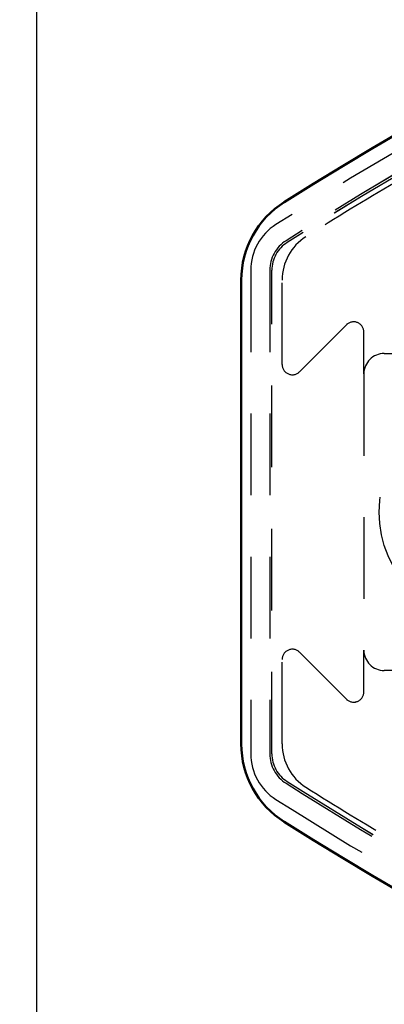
# Model space of a CAD drawing. Extents: x -7591 to -2491, y 6498 to 10061.
# Tile 75 of 125: x -5297 to -5279, y 9217 to 9265. Entities that reach past the tile are written whole.
import ezdxf

# ---------------------------------------------------------------- set-up
doc = ezdxf.new("R2010")
doc.units = 0
doc.header["$MEASUREMENT"] = 0
doc.linetypes.add('HIDDEN', pattern=[7, 4, -3])
doc.layers.get('0').update_dxf_attribs({"linetype": 'CONTINUOUS'})
doc.layers.add('LE_ALL', color=7, linetype='CONTINUOUS', lineweight=50)
doc.layers.add('LE_HIDDEN', color=7, linetype='CONTINUOUS')

msp = doc.modelspace()

# ---------------------------------------------------------------- linework, layer by layer
msp.add_lwpolyline([(-3319.187, 8334.814, 0.111006), (-4057.655, 9007.303, 0.000315), (-4060.148, 9008.72, 0.005079), (-4100.612, 9031.15, 0.000315), (-4103.135, 9032.513, 0.252871), (-6267.968, 9031.15, 0.005079), (-6308.432, 9008.72, 0.111325), (-7049.393, 8334.814)], format="xyb")
for radius, start, end in [(2396.874, 31.73211, 148.26789), (2391.874, 31.73211, 148.26789), (2372, 31.75, 148.25), (2370, 31.798351, 148.201649), (2345, 32.749986, 147.249993), (2266.165, 35.008825, 144.991175), (2258.065, 35.008857, 144.991143), (2247.115, 35.0089, 144.9911)]:
    msp.add_arc((-5184.29, 7028.429), radius, start, end)
at = {"layer": 'LE_ALL'}
msp.add_lwpolyline([(-5284.183, 9225.781, 0.288392), (-5084.396, 9225.781, 0.257807), (-5082.293, 9229.59), (-5082.292, 9252.266, 0.257806), (-5084.396, 9256.074, 0.288392), (-5284.183, 9256.074, 0.257808), (-5286.287, 9252.266), (-5286.287, 9229.59, 0.257806), (-5284.183, 9225.781)], format="xyb", dxfattribs=at)
at = {"layer": 'LE_HIDDEN', "color": 1, "linetype": 'HIDDEN'}
for p, q in [((-5296.29, 9198.428), (-5296.29, 9283.428)), ((-5296.289, 9198.428), (-5296.289, 9283.428)), ((-5283.805, 9255.47), (-5284.593, 9254.974)), ((-5283.805, 9255.47), (-5284.593, 9254.974)), ((-5283.31, 9254.683), (-5284.098, 9254.187)), ((-5283.31, 9254.683), (-5284.097, 9254.187)), ((-5283.254, 9254.594), (-5284.042, 9254.098)), ((-5283.254, 9254.594), (-5284.042, 9254.098)), ((-5285.825, 9252.744), (-5285.825, 9229.112)), ((-5285.825, 9252.744), (-5285.825, 9229.112)), ((-5284.895, 9252.744), (-5284.895, 9229.112)), ((-5284.894, 9252.744), (-5284.894, 9229.112)), ((-5284.79, 9229.112), (-5284.79, 9252.744)), ((-5284.79, 9229.112), (-5284.79, 9252.744)), ((-5284.29, 9248.135), (-5284.29, 9252.266)), ((-5284.29, 9248.135), (-5284.29, 9252.266)), ((-5279.29, 9248.678), (-5276.29, 9248.678)), ((-5280.29, 9247.678), (-5280.29, 9234.178)), ((-5280.29, 9247.678), (-5280.29, 9234.178)), ((-5284.29, 9229.59), (-5284.29, 9233.721)), ((-5284.29, 9229.59), (-5284.29, 9233.721)), ((-5284.042, 9227.758), (-5283.254, 9227.262)), ((-5284.042, 9227.758), (-5283.254, 9227.262))]:
    msp.add_line(p, q, dxfattribs=at)
for points in [[(-7153.762, 8297.613, -0.254675), (-5186.29, 9371.428), (-5186.29, 9290.46), (-5204.29, 9290.46), (-5204.29, 9288.46), (-5184.29, 9288.428), (-5164.29, 9288.46), (-5164.29, 9290.46), (-5182.29, 9290.46)], [(-7153.761, 8297.613, -0.254675), (-5186.29, 9371.428), (-5186.29, 9290.429), (-5204.29, 9290.429)], [(-5284.183, 9225.781, 0.288392), (-5084.397, 9225.781, 0.257807), (-5082.293, 9229.59), (-5082.293, 9252.266, 0.257806), (-5084.396, 9256.074, 0.288392), (-5284.183, 9256.074, 0.257808), (-5286.287, 9252.266), (-5286.287, 9229.59, 0.257806), (-5284.183, 9225.781)], [(-5284.895, 9229.112, 0.257807), (-5284.098, 9227.669), (-5283.31, 9227.174, 0.288476), (-5085.222, 9227.205), (-5084.482, 9227.671, 0.257723), (-5083.685, 9229.113), (-5083.685, 9252.743)], [(-5284.894, 9229.112, 0.257807), (-5284.097, 9227.669), (-5283.31, 9227.174, 0.288476), (-5085.222, 9227.205), (-5084.481, 9227.671, 0.257723), (-5083.685, 9229.113), (-5083.685, 9252.743)], [(-5280.29, 9247.678), (-5280.29, 9249.721, 0.668179), (-5281.144, 9250.075), (-5283.436, 9247.782)], [(-5280.29, 9247.678), (-5280.29, 9249.721, 0.668179), (-5281.143, 9250.075), (-5283.436, 9247.782)], [(-5283.436, 9234.075), (-5281.144, 9231.782, 0.668179), (-5280.29, 9232.135), (-5280.29, 9234.178)], [(-5283.436, 9234.075), (-5281.143, 9231.782, 0.668179), (-5280.29, 9232.135), (-5280.29, 9234.178)], [(-5278.258, 9226.678), (-5276.29, 9226.678, 1), (-5276.29, 9233.178), (-5279.29, 9233.178)], [(-5285.825, 9229.112, 0.257807), (-5284.593, 9226.882), (-5283.805, 9226.386)], [(-5285.825, 9229.112, 0.257807), (-5284.593, 9226.882), (-5283.805, 9226.386)]]:
    msp.add_lwpolyline(points, format="xyb", dxfattribs=at)
msp.add_lwpolyline([(-5072.289, 9283.428), (-5072.289, 9096.429), (-5296.289, 9096.429), (-5296.289, 9283.428)], dxfattribs=at)
msp.add_circle((-5274.04, 9240.928), 5.5, dxfattribs=at)
msp.add_circle((-5274.04, 9240.928), 5.5, dxfattribs=at)
for centre, radius, start, end in [((-5184.29, 7028.429), 2345, 91.520176, 107.55983), ((-5184.29, 7028.429), 2341, 91.04895, 108.031043), ((-5184.29, 7028.429), 2341, 91.04895, 108.031043), ((-5184.291, 9097.285), 186.884, 57.80782, 122.17414), ((-5184.29, 9097.285), 186.884, 57.80782, 122.17414), ((-5184.291, 9097.285), 185.953, 57.80782, 122.17414), ((-5184.29, 9097.285), 185.953, 57.80782, 122.17414), ((-5184.291, 9097.285), 185.849, 57.80782, 122.17414), ((-5184.29, 9097.285), 185.849, 57.80782, 122.17414), ((-5184.29, 9097.284), 185.6, 120.59948, 122.17425), ((-5184.29, 9097.284), 185.6, 120.59948, 122.17425), ((-5283.19, 9252.744), 2.635, 122.1741, 180), ((-5283.19, 9252.744), 2.635, 122.1741, 180), ((-5281.79, 9252.266), 2.5, 122.1742, 180), ((-5281.79, 9252.266), 2.5, 122.1742, 180), ((-5283.19, 9252.744), 1.705, 122.1741, 180), ((-5283.19, 9252.744), 1.705, 122.1741, 180), ((-5283.19, 9252.744), 1.6, 122.1741, 180), ((-5283.19, 9252.744), 1.6, 122.1741, 180), ((-5279.29, 9247.678), 1, 90, 180), ((-5279.29, 9247.678), 1, 90, 180), ((-5283.79, 9248.135), 0.5, 180, -45), ((-5283.79, 9248.135), 0.5, 180, -45), ((-5283.79, 9233.721), 0.5, 45, 180), ((-5283.79, 9233.721), 0.5, 45, 180), ((-5279.29, 9234.178), 1, 180, -90), ((-5279.29, 9234.178), 1, 180, -90), ((-5281.79, 9229.59), 2.5, -180, -122.1742), ((-5281.79, 9229.59), 2.5, -180, -122.1742), ((-5283.19, 9229.112), 1.6, 180, -122.1741), ((-5283.19, 9229.112), 1.6, 180, -122.1741), ((-5184.29, 9384.572), 185.6, -122.17425, -120.59948), ((-5184.29, 9384.572), 185.6, -122.17425, -120.59948), ((-5184.291, 9384.571), 185.849, -122.17414, -57.80782), ((-5184.29, 9384.571), 185.849, -122.17414, -57.80782), ((-5184.291, 9384.571), 186.884, -122.17414, -57.80782), ((-5184.29, 9384.571), 186.884, -122.17414, -57.80782)]:
    msp.add_arc(centre, radius, start, end, dxfattribs=at)

doc.saveas('drawing.dxf')
